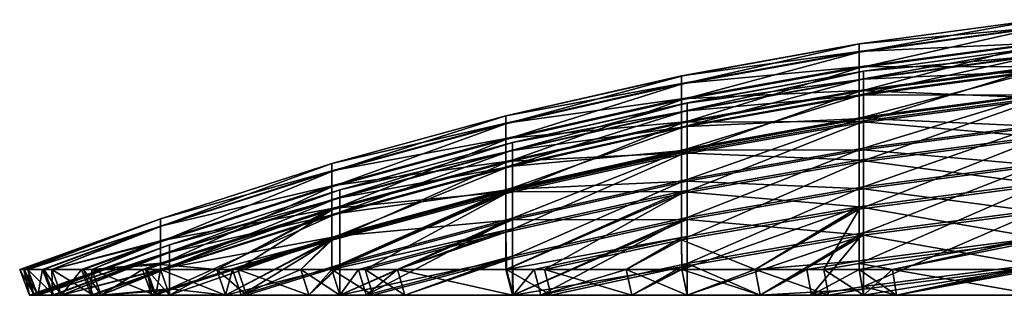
# Model space of a CAD drawing. Header units: inches. Extents: x 5 to 325, y 7 to 493.
# Tile 1 of 43: x 5 to 112, y 30 to 60. Entities that reach past the tile are written whole.
import ezdxf

# ---------------------------------------------------------------- set-up
doc = ezdxf.new("R2010")
doc.units = ezdxf.units.IN
doc.header["$MEASUREMENT"] = 0
doc.layers.get('0').update_dxf_attribs({"true_color": 0x068706})

msp = doc.modelspace()

# ---------------------------------------------------------------- meshes
at = {"color": 221, "true_color": 0xe5a6d7}
mesh = msp.add_polyface(dxfattribs=at)
corners = [(96.46, 54.51, 181.88), (96.46, 54.49, 162.7), (115.76, 57.1, 162.64), (115.76, 57.12, 181.93), (96.46, 45.96, 86.57), (96.46, 41.73, 67.87), (115.76, 44.26, 67.24), (115.76, 48.51, 86.05), (96.46, 41.94, 276.74), (96.46, 46.13, 258.03), (115.76, 48.68, 258.54), (115.76, 44.47, 277.36), (96.46, 49.35, 105.44), (115.76, 51.92, 105.04), (96.46, 49.49, 239.15), (115.76, 52.06, 239.55), (96.46, 51.91, 124.45), (115.76, 54.5, 124.16), (96.46, 53.63, 143.55), (115.76, 56.22, 143.37), (96.46, 53.69, 201.03), (115.76, 56.28, 201.2), (96.46, 52.01, 220.14), (115.76, 54.6, 220.42), (115.42, 47.15, 66.52), (115.42, 42.03, 47.78), (95.99, 39.52, 48.52), (95.99, 44.61, 67.15), (115.42, 42.29, 296.83), (115.42, 47.36, 278.08), (95.99, 44.82, 277.45), (115.42, 51.43, 85.46), (95.99, 48.86, 85.98), (115.42, 51.61, 259.12), (95.99, 49.04, 258.61), (115.42, 54.87, 104.58), (95.99, 52.28, 104.98), (115.42, 55.01, 240), (95.99, 52.42, 239.6), (115.42, 57.46, 123.82), (95.99, 54.86, 124.12), (115.42, 59.2, 143.17), (95.99, 56.58, 143.35), (115.42, 60.08, 162.57), (95.99, 57.46, 162.63), (115.42, 60.1, 181.99), (95.99, 57.48, 181.94), (115.42, 59.26, 201.4), (95.99, 56.64, 201.23), (115.42, 57.56, 220.75), (95.99, 54.96, 220.46)]
mesh.append_faces([[corners[k] for k in face] for face in [(0, 1, 2, 0), (0, 2, 3, 0), (4, 5, 6, 4), (4, 6, 7, 4), (8, 9, 10, 8), (8, 10, 11, 8), (12, 4, 7, 12), (12, 7, 13, 12), (9, 14, 15, 9), (9, 15, 10, 9), (16, 12, 13, 16), (16, 13, 17, 16), (18, 16, 17, 18), (18, 17, 19, 18), (1, 18, 19, 1), (1, 19, 2, 1), (20, 0, 3, 20), (20, 3, 21, 20), (22, 20, 21, 22), (22, 21, 23, 22), (14, 22, 23, 14), (14, 23, 15, 14), (24, 25, 26, 24), (24, 26, 27, 24), (28, 29, 30, 28), (31, 24, 27, 31), (31, 27, 32, 31), (29, 33, 34, 29), (29, 34, 30, 29), (35, 31, 32, 35), (35, 32, 36, 35), (33, 37, 38, 33), (33, 38, 34, 33), (39, 35, 36, 39), (39, 36, 40, 39), (41, 39, 40, 41), (41, 40, 42, 41), (43, 41, 42, 43), (43, 42, 44, 43), (45, 43, 44, 45), (45, 44, 46, 45), (47, 45, 46, 47), (47, 46, 48, 47), (49, 47, 48, 49), (49, 48, 50, 49), (37, 49, 50, 37), (37, 50, 38, 37)]], dxfattribs={"vtx3": -1, "color": 221})
mesh = msp.add_polyface(dxfattribs=at)
corners = [(77.3, 51.06, 181.8), (77.3, 51.04, 162.78), (96.46, 54.49, 162.7), (96.46, 54.51, 181.88), (77.3, 45.94, 105.98), (77.3, 42.57, 87.26), (96.46, 45.96, 86.57), (96.46, 49.35, 105.44), (77.3, 42.74, 257.35), (77.3, 46.08, 238.62), (96.46, 49.49, 239.15), (96.46, 46.13, 258.03), (77.3, 48.48, 124.83), (96.46, 51.91, 124.45), (77.3, 50.18, 143.78), (96.46, 53.63, 143.55), (77.3, 50.24, 200.81), (96.46, 53.69, 201.03), (77.3, 48.57, 219.76), (96.46, 52.01, 220.14), (95.99, 48.86, 85.98), (95.99, 44.61, 67.15), (76.7, 41.23, 67.99), (76.7, 45.45, 86.67), (95.99, 44.82, 277.45), (95.99, 49.04, 258.61), (76.7, 45.63, 257.92), (95.99, 52.28, 104.98), (76.7, 48.84, 105.52), (57.58, 41.21, 87.53), (95.99, 52.42, 239.6), (76.7, 48.98, 239.07), (57.58, 44.7, 238.4), (95.99, 54.86, 124.12), (76.7, 51.4, 124.5), (57.58, 44.57, 106.2), (95.99, 56.58, 143.35), (76.7, 53.11, 143.58), (57.58, 47.09, 124.99), (95.99, 57.46, 162.63), (76.7, 53.98, 162.71), (57.58, 48.79, 143.87), (95.99, 57.48, 181.94), (76.7, 54, 181.87), (57.58, 49.65, 162.81), (95.99, 56.64, 201.23), (76.7, 53.17, 201), (57.58, 49.67, 181.77), (95.99, 54.96, 220.46), (76.7, 51.5, 220.08), (57.58, 48.85, 200.72), (57.58, 47.19, 219.61)]
mesh.append_faces([[corners[k] for k in face] for face in [(0, 1, 2, 0), (0, 2, 3, 0), (4, 5, 6, 4), (4, 6, 7, 4), (8, 9, 10, 8), (8, 10, 11, 8), (12, 4, 7, 12), (12, 7, 13, 12), (14, 12, 13, 14), (14, 13, 15, 14), (1, 14, 15, 1), (1, 15, 2, 1), (16, 0, 3, 16), (16, 3, 17, 16), (18, 16, 17, 18), (18, 17, 19, 18), (9, 18, 19, 9), (9, 19, 10, 9), (20, 21, 22, 20), (20, 22, 23, 20), (24, 25, 26, 24), (27, 20, 23, 27), (27, 23, 28, 27), (28, 23, 29, 28), (25, 30, 31, 25), (25, 31, 26, 25), (26, 31, 32, 26), (33, 27, 28, 33), (33, 28, 34, 33), (34, 28, 35, 34), (36, 33, 34, 36), (36, 34, 37, 36), (37, 34, 38, 37), (39, 36, 37, 39), (39, 37, 40, 39), (40, 37, 41, 40), (42, 39, 40, 42), (42, 40, 43, 42), (43, 40, 44, 43), (45, 42, 43, 45), (45, 43, 46, 45), (46, 43, 47, 46), (48, 45, 46, 48), (48, 46, 49, 48), (49, 46, 50, 49), (30, 48, 49, 30), (30, 49, 31, 30), (31, 49, 51, 31)]], dxfattribs={"vtx3": -1, "color": 221})
mesh = msp.add_polyface(dxfattribs=at)
corners = [(58.37, 30.16, 54.63), (62.5, 30.16, 51.29), (77.3, 33.37, 50.35), (77.3, 38.38, 68.7), (58.31, 30.16, 54.7), (58.31, 34.2, 69.74), (58.37, 30.16, 290.83), (58.31, 34.41, 274.88), (77.3, 38.59, 275.91), (61.38, 30.16, 293.26), (77.3, 33.62, 294.27), (71.3, 30.16, 301.29), (58.31, 46.76, 181.71), (77.3, 51.04, 162.78), (77.3, 51.06, 181.8), (58.31, 38.35, 88.11), (77.3, 42.57, 87.26), (58.31, 38.53, 256.5), (77.3, 42.74, 257.35), (58.31, 41.69, 106.65), (77.3, 45.94, 105.98), (58.31, 41.82, 237.96), (77.3, 46.08, 238.62), (58.31, 44.2, 125.31), (77.3, 48.48, 124.83), (58.31, 45.89, 144.07), (77.3, 50.18, 143.78), (58.31, 46.74, 162.88), (58.31, 45.94, 200.53), (77.3, 50.24, 200.81), (58.31, 44.3, 219.29), (77.3, 48.57, 219.76), (60.67, 32.95, 294.08), (70.66, 32.95, 302.17), (70.66, 32.95, 43.29), (71.3, 30.16, 44.17), (61.8, 32.95, 50.46), (76.7, 41.23, 67.99), (57.65, 32.95, 53.83), (57.58, 37.03, 69.04), (76.7, 36.44, 295.1), (57.65, 32.95, 291.63), (76.7, 45.45, 86.67), (57.58, 41.21, 87.53), (76.7, 41.44, 276.61), (57.58, 41.38, 257.07), (57.58, 37.24, 275.57), (76.7, 48.84, 105.52), (57.58, 44.57, 106.2), (76.7, 45.63, 257.92), (57.58, 44.7, 238.4), (76.7, 51.4, 124.5), (57.58, 47.09, 124.99), (76.7, 53.11, 143.58), (57.58, 48.79, 143.87), (76.7, 53.98, 162.71), (57.58, 49.65, 162.81), (76.7, 54, 181.87), (57.58, 49.67, 181.77), (76.7, 53.17, 201), (57.58, 48.85, 200.72), (76.7, 51.5, 220.08), (57.58, 47.19, 219.61), (76.7, 48.98, 239.07)]
mesh.append_faces([[corners[k] for k in face] for face in [(0, 1, 2, 0), (0, 3, 4, 0), (4, 3, 5, 4), (6, 7, 8, 6), (6, 8, 9, 6), (9, 10, 11, 9), (12, 13, 14, 12), (0, 2, 3, 0), (9, 8, 10, 9), (15, 5, 3, 15), (15, 3, 16, 15), (7, 17, 18, 7), (7, 18, 8, 7), (19, 15, 16, 19), (19, 16, 20, 19), (17, 21, 22, 17), (17, 22, 18, 17), (23, 19, 20, 23), (23, 20, 24, 23), (25, 23, 24, 25), (25, 24, 26, 25), (27, 25, 26, 27), (27, 26, 13, 27), (28, 12, 14, 28), (28, 14, 29, 28), (30, 28, 29, 30), (30, 29, 31, 30), (21, 30, 31, 21), (21, 31, 22, 21), (32, 9, 33, 32), (33, 9, 11, 33), (34, 35, 36, 34), (36, 35, 1, 36), (37, 38, 39, 37), (37, 36, 38, 37), (40, 41, 32, 40), (42, 39, 43, 42), (44, 45, 46, 44), (47, 43, 48, 47), (49, 50, 45, 49), (51, 48, 52, 51), (53, 52, 54, 53), (55, 54, 56, 55), (57, 56, 58, 57), (59, 58, 60, 59), (61, 60, 62, 61), (63, 62, 50, 63)]], dxfattribs={"vtx3": -1, "color": 221})
mesh = msp.add_polyface(dxfattribs=at)
corners = [(58.31, 30.16, 54.7), (58.31, 34.2, 69.74), (46.61, 30.16, 66.4), (43.1, 30.16, 70.74), (46.61, 30.16, 279.06), (58.31, 34.41, 274.88), (58.31, 30.16, 290.76), (58.37, 30.16, 290.83), (39.52, 41.62, 181.6), (58.31, 46.74, 162.88), (58.31, 46.76, 181.71), (77.3, 51.04, 162.78), (39.53, 30.16, 75.14), (58.31, 38.35, 88.11), (42.38, 30.16, 273.84), (58.31, 38.53, 256.5), (39.52, 36.61, 107.45), (58.31, 41.69, 106.65), (39.52, 33.49, 255.49), (58.31, 41.82, 237.96), (39.52, 39.09, 125.88), (58.31, 44.2, 125.31), (39.52, 40.76, 144.41), (58.31, 45.89, 144.07), (39.52, 41.6, 163), (39.52, 40.81, 200.19), (58.31, 45.94, 200.53), (39.52, 39.19, 218.73), (58.31, 44.3, 219.29), (39.52, 36.74, 237.17), (45.8, 32.95, 279.79), (57.58, 32.95, 291.56), (57.65, 32.95, 291.63), (60.67, 32.95, 294.08), (61.38, 30.16, 293.26), (61.8, 32.95, 50.46), (62.5, 30.16, 51.29), (57.65, 32.95, 53.83), (58.37, 30.16, 54.63), (57.58, 32.95, 53.9), (45.8, 32.95, 65.67), (76.7, 41.44, 276.61), (57.58, 37.24, 275.57), (57.58, 41.21, 87.53), (38.67, 32.95, 74.48), (38.67, 36.13, 88.56), (57.58, 37.03, 69.04), (42.27, 32.95, 70.04), (57.58, 41.38, 257.07), (38.67, 32.95, 270.98), (41.55, 32.95, 274.53), (57.58, 44.57, 106.2), (57.58, 44.7, 238.4), (38.67, 39.58, 237.61), (57.58, 47.09, 124.99), (38.67, 39.45, 107), (57.58, 48.79, 143.87), (38.67, 41.95, 125.56), (57.58, 49.65, 162.81), (38.67, 43.62, 144.22), (57.58, 49.67, 181.77), (38.67, 44.47, 162.93), (57.58, 48.85, 200.72), (38.67, 44.49, 181.67), (57.58, 47.19, 219.61), (38.67, 43.68, 200.38), (38.67, 42.05, 219.04)]
mesh.append_faces([[corners[k] for k in face] for face in [(0, 1, 2, 0), (2, 1, 3, 2), (4, 5, 6, 4), (6, 5, 7, 6), (8, 9, 10, 8), (10, 9, 11, 10), (12, 1, 13, 12), (14, 15, 5, 14), (16, 13, 17, 16), (18, 19, 15, 18), (20, 17, 21, 20), (22, 21, 23, 22), (24, 23, 9, 24), (25, 10, 26, 25), (27, 26, 28, 27), (29, 28, 19, 29), (30, 6, 31, 30), (31, 6, 7, 31), (31, 7, 32, 31), (32, 7, 33, 32), (33, 7, 34, 33), (35, 36, 37, 35), (37, 36, 38, 37), (37, 38, 39, 37), (39, 38, 0, 39), (39, 0, 40, 39), (40, 0, 2, 40), (30, 4, 6, 30), (32, 41, 31, 32), (31, 41, 42, 31), (31, 42, 30, 31), (43, 44, 45, 43), (46, 37, 39, 46), (46, 39, 40, 46), (43, 46, 47, 43), (43, 47, 44, 43), (42, 48, 49, 42), (42, 49, 50, 42), (51, 43, 45, 51), (48, 52, 53, 48), (54, 51, 55, 54), (56, 54, 57, 56), (58, 56, 59, 58), (60, 58, 61, 60), (62, 60, 63, 62), (64, 62, 65, 64), (52, 64, 66, 52)]], dxfattribs={"vtx3": -1, "color": 221})
mesh = msp.add_polyface(dxfattribs=at)
corners = [(36.14, 30.16, 266.14), (28.8, 30.16, 254.83), (39.52, 33.49, 255.49), (39.53, 30.16, 75.14), (43.1, 30.16, 70.74), (58.31, 34.2, 69.74), (39.52, 33.32, 89.13), (36.14, 30.16, 79.32), (58.31, 38.35, 88.11), (39.53, 30.16, 270.32), (58.31, 38.53, 256.5), (42.38, 30.16, 273.84), (58.31, 34.41, 274.88), (46.61, 30.16, 279.06), (39.52, 41.62, 181.6), (39.52, 41.6, 163), (58.31, 46.74, 162.88), (39.52, 36.61, 107.45), (39.52, 36.74, 237.17), (58.31, 41.82, 237.96), (39.52, 39.09, 125.88), (58.31, 41.69, 106.65), (39.52, 40.76, 144.41), (58.31, 44.2, 125.31), (58.31, 45.89, 144.07), (39.52, 40.81, 200.19), (58.31, 46.76, 181.71), (39.52, 39.19, 218.73), (58.31, 45.94, 200.53), (58.31, 44.3, 219.29), (45.8, 32.95, 65.67), (46.61, 30.16, 66.4), (42.27, 32.95, 70.04), (38.67, 32.95, 74.48), (35.27, 32.95, 78.68), (35.27, 32.95, 266.78), (38.67, 32.95, 270.98), (41.55, 32.95, 274.53), (45.8, 32.95, 279.79), (57.58, 37.03, 69.04), (57.58, 37.24, 275.57), (38.67, 36.3, 256.05), (57.58, 41.38, 257.07), (38.67, 36.13, 88.56), (28.44, 32.95, 89.2), (57.58, 44.57, 106.2), (38.67, 39.45, 107), (38.67, 39.58, 237.61), (26.14, 32.95, 252.73), (57.58, 47.09, 124.99), (38.67, 41.95, 125.56), (57.58, 48.79, 143.87), (38.67, 43.62, 144.22), (57.58, 49.65, 162.81), (38.67, 44.47, 162.93), (57.58, 49.67, 181.77), (38.67, 44.49, 181.67), (57.58, 48.85, 200.72), (38.67, 43.68, 200.38), (57.58, 47.19, 219.61), (38.67, 42.05, 219.04), (57.58, 44.7, 238.4)]
mesh.append_faces([[corners[k] for k in face] for face in [(0, 1, 2, 0), (3, 4, 5, 3), (6, 7, 3, 6), (6, 3, 8, 6), (0, 2, 9, 0), (9, 2, 10, 9), (9, 10, 11, 9), (11, 12, 13, 11), (14, 15, 16, 14), (17, 6, 8, 17), (1, 18, 2, 1), (2, 18, 19, 2), (20, 17, 21, 20), (22, 20, 23, 22), (15, 22, 24, 15), (25, 14, 26, 25), (27, 25, 28, 27), (18, 27, 29, 18), (30, 31, 32, 30), (32, 31, 4, 32), (32, 4, 33, 32), (33, 4, 3, 33), (33, 3, 34, 33), (34, 3, 7, 34), (35, 0, 36, 35), (36, 0, 9, 36), (36, 9, 37, 36), (37, 9, 11, 37), (37, 11, 38, 37), (38, 11, 13, 38), (30, 32, 39, 30), (38, 40, 37, 38), (41, 35, 36, 41), (41, 36, 42, 41), (43, 33, 34, 43), (43, 34, 44, 43), (45, 43, 46, 45), (46, 43, 44, 46), (42, 47, 41, 42), (41, 47, 48, 41), (49, 46, 50, 49), (51, 50, 52, 51), (53, 52, 54, 53), (55, 54, 56, 55), (57, 56, 58, 57), (59, 58, 60, 59), (61, 60, 47, 61)]], dxfattribs={"vtx3": -1, "color": 221})
mesh = msp.add_polyface(dxfattribs=at)
corners = [(85.25, 30.16, 35.11), (92.67, 30.16, 31.33), (96.46, 30.82, 31.11), (96.46, 36.68, 49.37), (77.31, 30.16, 40.27), (77.3, 33.37, 50.35), (71.3, 30.16, 44.17), (62.5, 30.16, 51.29), (71.3, 30.16, 301.29), (77.3, 33.62, 294.27), (77.31, 30.16, 305.19), (85.25, 30.16, 310.35), (96.46, 36.93, 295.25), (90.84, 30.16, 313.2), (77.3, 38.38, 68.7), (96.46, 41.73, 67.87), (77.3, 38.59, 275.91), (96.46, 41.94, 276.74), (77.3, 42.57, 87.26), (96.46, 45.96, 86.57), (77.3, 42.74, 257.35), (96.46, 46.13, 258.03), (70.66, 32.95, 302.17), (76.71, 32.95, 306.1), (84.71, 32.95, 311.29), (90.33, 32.95, 314.16), (92.17, 32.95, 30.36), (84.71, 32.95, 34.17), (76.71, 32.95, 39.36), (70.66, 32.95, 43.29), (61.8, 32.95, 50.46), (76.7, 36.19, 49.51), (95.99, 39.77, 296.08), (76.7, 36.44, 295.1), (60.67, 32.95, 294.08), (95.99, 39.52, 48.52), (95.99, 44.61, 67.15), (76.7, 41.23, 67.99), (95.99, 44.82, 277.45), (76.7, 41.44, 276.61), (57.65, 32.95, 291.63), (76.7, 45.45, 86.67), (57.58, 37.03, 69.04), (76.7, 45.63, 257.92), (57.58, 41.38, 257.07)]
mesh.append_faces([[corners[k] for k in face] for face in [(0, 1, 2, 0), (0, 3, 4, 0), (4, 3, 5, 4), (4, 5, 6, 4), (6, 5, 7, 6), (8, 9, 10, 8), (10, 9, 11, 10), (11, 9, 12, 11), (11, 12, 13, 11), (0, 2, 3, 0), (14, 5, 3, 14), (14, 3, 15, 14), (9, 16, 17, 9), (9, 17, 12, 9), (18, 14, 15, 18), (18, 15, 19, 18), (16, 20, 21, 16), (16, 21, 17, 16), (22, 8, 23, 22), (23, 8, 10, 23), (23, 10, 24, 23), (24, 10, 11, 24), (24, 11, 25, 24), (25, 11, 13, 25), (26, 1, 27, 26), (27, 1, 0, 27), (27, 0, 28, 27), (28, 0, 4, 28), (28, 4, 29, 28), (29, 4, 6, 29), (29, 30, 31, 29), (24, 32, 23, 24), (23, 32, 33, 23), (23, 33, 22, 23), (22, 33, 34, 22), (35, 27, 31, 35), (31, 27, 28, 31), (31, 28, 29, 31), (36, 35, 31, 36), (36, 31, 37, 36), (37, 31, 30, 37), (32, 38, 39, 32), (32, 39, 33, 32), (33, 39, 40, 33), (41, 37, 42, 41), (38, 43, 39, 38), (39, 43, 44, 39)]], dxfattribs={"vtx3": -1, "color": 221})
mesh = msp.add_polyface(dxfattribs=at)
corners = [(27.09, 30.16, 93.27), (29.36, 30.16, 89.76), (39.52, 33.32, 89.13), (36.14, 30.16, 79.32), (39.52, 36.61, 107.45), (20.99, 30.16, 105.23), (20.99, 30.71, 108.37), (27.09, 30.16, 252.19), (20.99, 30.84, 236.25), (39.52, 36.74, 237.17), (28.8, 30.16, 254.83), (20.99, 35.65, 181.48), (39.52, 41.6, 163), (39.52, 41.62, 181.6), (20.99, 33.16, 126.55), (39.52, 39.09, 125.88), (20.99, 34.8, 144.82), (39.52, 40.76, 144.41), (20.99, 35.63, 163.14), (20.99, 34.86, 199.8), (39.52, 40.81, 200.19), (20.99, 33.25, 218.07), (39.52, 39.19, 218.73), (35.27, 32.95, 78.68), (28.44, 32.95, 89.2), (26.14, 32.95, 92.73), (26.14, 32.95, 252.73), (27.87, 32.95, 255.39), (35.27, 32.95, 266.78), (36.14, 30.16, 266.14), (38.67, 36.3, 256.05), (38.67, 39.58, 237.61), (20.01, 32.95, 240.69), (38.67, 39.45, 107), (20.01, 33.51, 107.93), (38.67, 41.95, 125.56), (20.01, 35.98, 126.23), (38.67, 43.62, 144.22), (20.01, 37.63, 144.63), (38.67, 44.47, 162.93), (20.01, 38.46, 163.07), (38.67, 44.49, 181.67), (20.01, 38.48, 181.54), (38.67, 43.68, 200.38), (20.01, 37.68, 199.99), (38.67, 42.05, 219.04), (20.01, 36.07, 218.38), (20.01, 33.64, 236.69)]
mesh.append_faces([[corners[k] for k in face] for face in [(0, 1, 2, 0), (1, 3, 2, 1), (0, 4, 5, 0), (5, 4, 6, 5), (7, 8, 9, 7), (7, 9, 10, 7), (11, 12, 13, 11), (0, 2, 4, 0), (14, 6, 4, 14), (14, 4, 15, 14), (16, 14, 15, 16), (16, 15, 17, 16), (18, 16, 17, 18), (18, 17, 12, 18), (19, 11, 13, 19), (19, 13, 20, 19), (21, 19, 20, 21), (21, 20, 22, 21), (8, 21, 22, 8), (8, 22, 9, 8), (23, 3, 24, 23), (24, 3, 1, 24), (24, 1, 25, 24), (25, 1, 0, 25), (26, 7, 27, 26), (27, 7, 10, 27), (27, 10, 28, 27), (28, 10, 29, 28), (27, 28, 30, 27), (26, 31, 32, 26), (33, 25, 34, 33), (33, 24, 25, 33), (30, 26, 27, 30), (35, 33, 34, 35), (35, 34, 36, 35), (37, 35, 36, 37), (37, 36, 38, 37), (39, 37, 38, 39), (39, 38, 40, 39), (41, 39, 40, 41), (41, 40, 42, 41), (43, 41, 42, 43), (43, 42, 44, 43), (45, 43, 44, 45), (45, 44, 46, 45), (31, 45, 46, 31), (31, 46, 47, 31)]], dxfattribs={"vtx3": -1, "color": 221})
mesh = msp.add_polyface(dxfattribs=at)
corners = [(90.84, 30.16, 313.2), (96.46, 31.1, 313.52), (96.47, 30.16, 316.07), (96.46, 30.82, 31.11), (92.67, 30.16, 31.33), (96.47, 30.16, 29.39), (115.76, 33.27, 30.26), (100.07, 30.16, 27.56), (115.6, 30.16, 21.59), (100.07, 30.16, 317.9), (115.76, 33.56, 314.36), (115.6, 30.16, 323.87), (96.46, 36.68, 49.37), (115.76, 39.17, 48.63), (96.46, 36.93, 295.25), (115.76, 39.43, 295.98), (96.46, 41.73, 67.87), (115.76, 44.26, 67.24), (96.46, 41.94, 276.74), (115.76, 44.47, 277.36), (90.33, 32.95, 314.16), (96, 32.95, 317.05), (99.63, 32.95, 318.9), (115.27, 32.95, 324.9), (115.27, 32.95, 20.56), (99.63, 32.95, 26.56), (96, 32.95, 28.41), (92.17, 32.95, 30.36), (95.99, 33.62, 30.14), (95.99, 33.91, 314.48), (115.42, 32.95, 324.94), (115.42, 36.38, 315.33), (115.42, 36.09, 29.29), (115.42, 42.03, 47.78), (95.99, 39.52, 48.52), (84.71, 32.95, 34.17), (115.42, 42.29, 296.83), (95.99, 39.77, 296.08), (84.71, 32.95, 311.29), (95.99, 44.82, 277.45)]
mesh.append_faces([[corners[k] for k in face] for face in [(0, 1, 2, 0), (3, 4, 5, 3), (3, 5, 6, 3), (6, 5, 7, 6), (6, 7, 8, 6), (2, 1, 9, 2), (9, 1, 10, 9), (9, 10, 11, 9), (12, 3, 6, 12), (12, 6, 13, 12), (0, 14, 1, 0), (1, 14, 15, 1), (1, 15, 10, 1), (16, 12, 13, 16), (16, 13, 17, 16), (14, 18, 19, 14), (14, 19, 15, 14), (20, 0, 21, 20), (21, 0, 2, 21), (21, 2, 22, 21), (22, 2, 9, 22), (22, 9, 23, 22), (23, 9, 11, 23), (24, 8, 25, 24), (25, 8, 7, 25), (25, 7, 26, 25), (26, 7, 5, 26), (26, 5, 27, 26), (27, 5, 4, 27), (27, 28, 26, 27), (21, 29, 20, 21), (23, 30, 31, 23), (29, 21, 31, 29), (31, 21, 22, 31), (31, 22, 23, 31), (26, 28, 25, 26), (25, 28, 32, 25), (25, 32, 24, 25), (33, 32, 28, 33), (33, 28, 34, 33), (34, 28, 27, 34), (34, 27, 35, 34), (31, 36, 37, 31), (31, 37, 29, 31), (29, 37, 38, 29), (29, 38, 20, 29), (36, 39, 37, 36)]], dxfattribs={"vtx3": -1, "color": 221})
mesh = msp.add_polyface(dxfattribs=at)
corners = [(13.57, 30.16, 123.62), (19.39, 30.16, 108.46), (20.99, 30.71, 108.37), (20.99, 30.16, 105.23), (19.53, 30.16, 108.09), (20.99, 33.16, 126.55), (12.7, 30.16, 126.88), (13.57, 30.16, 221.84), (12.47, 30.16, 217.74), (20.99, 33.25, 218.07), (9.27, 30.16, 205.77), (20.99, 30.16, 240.23), (19.53, 30.16, 237.37), (20.99, 30.84, 236.25), (19.07, 30.16, 236.15), (27.09, 30.16, 252.19), (20.99, 35.65, 181.48), (20.99, 35.63, 163.14), (39.52, 41.6, 163), (9.27, 30.16, 139.69), (20.99, 34.8, 144.82), (20.99, 34.86, 199.8), (26.14, 32.95, 92.73), (27.09, 30.16, 93.27), (20.01, 32.95, 104.77), (18.54, 32.95, 107.65), (18.4, 32.95, 108.02), (12.54, 32.95, 123.29), (18.07, 32.95, 236.58), (18.54, 32.95, 237.81), (20.01, 32.95, 240.69), (26.14, 32.95, 252.73), (38.67, 39.58, 237.61), (20.01, 33.64, 236.69), (20.01, 36.07, 218.38), (11.43, 32.95, 218.05), (12.54, 32.95, 222.17), (20.01, 35.98, 126.23), (11.66, 32.95, 126.57), (8.2, 32.95, 139.46), (20.01, 33.51, 107.93), (20.01, 37.63, 144.63), (20.01, 38.46, 163.07), (5.58, 32.95, 156.01), (20.01, 38.48, 181.54), (4.71, 32.95, 172.73), (20.01, 37.68, 199.99), (5.58, 32.95, 189.45), (8.2, 32.95, 206)]
mesh.append_faces([[corners[k] for k in face] for face in [(0, 1, 2, 0), (3, 2, 4, 3), (4, 2, 1, 4), (5, 6, 0, 5), (7, 8, 9, 7), (9, 8, 10, 9), (11, 12, 13, 11), (13, 12, 14, 13), (13, 14, 7, 13), (11, 13, 15, 11), (16, 17, 18, 16), (0, 2, 5, 0), (19, 5, 20, 19), (10, 21, 9, 10), (7, 9, 13, 7), (22, 23, 24, 22), (24, 23, 3, 24), (24, 3, 25, 24), (25, 3, 4, 25), (25, 4, 26, 25), (26, 4, 1, 26), (26, 1, 27, 26), (28, 7, 14, 28), (28, 14, 29, 28), (29, 14, 12, 29), (29, 12, 30, 29), (30, 12, 11, 30), (30, 11, 31, 30), (31, 11, 15, 31), (30, 32, 33, 30), (30, 33, 29, 30), (29, 33, 28, 29), (34, 35, 36, 34), (37, 38, 39, 37), (25, 26, 40, 25), (40, 26, 27, 40), (40, 22, 24, 40), (40, 24, 25, 40), (37, 40, 27, 37), (37, 27, 38, 37), (41, 37, 39, 41), (42, 41, 43, 42), (44, 42, 45, 44), (46, 44, 47, 46), (34, 46, 48, 34), (33, 34, 36, 33), (33, 36, 28, 33)]], dxfattribs={"vtx3": -1, "color": 221})
mesh = msp.add_polyface(dxfattribs=at)
corners = [(9.27, 30.16, 139.69), (12.7, 30.16, 126.88), (20.99, 33.16, 126.55), (6.67, 30.16, 156.12), (8.41, 30.16, 145.12), (20.99, 34.8, 144.82), (5.79, 30.16, 172.73), (6.29, 30.16, 163.26), (20.99, 35.63, 163.14), (6.67, 30.16, 189.34), (6.25, 30.16, 181.36), (20.99, 35.65, 181.48), (9.27, 30.16, 205.77), (8.27, 30.16, 199.5), (20.99, 34.86, 199.8), (12.54, 32.95, 123.29), (19.39, 30.16, 108.46), (13.57, 30.16, 123.62), (11.66, 32.95, 126.57), (8.2, 32.95, 139.46), (7.34, 32.95, 144.94), (5.58, 32.95, 156.01), (5.21, 32.95, 163.2), (4.71, 32.95, 172.73), (5.16, 32.95, 181.42), (5.58, 32.95, 189.45), (7.2, 32.95, 199.68), (8.2, 32.95, 206), (11.43, 32.95, 218.05), (12.47, 30.16, 217.74), (12.54, 32.95, 222.17), (13.57, 30.16, 221.84), (18.07, 32.95, 236.58), (20.01, 37.68, 199.99), (20.01, 38.48, 181.54), (20.01, 38.46, 163.07), (20.01, 37.63, 144.63), (20.01, 36.07, 218.38)]
mesh.append_faces([[corners[k] for k in face] for face in [(0, 1, 2, 0), (3, 4, 5, 3), (5, 4, 0, 5), (6, 7, 8, 6), (8, 7, 3, 8), (9, 10, 11, 9), (11, 10, 6, 11), (12, 13, 14, 12), (14, 13, 9, 14), (6, 8, 11, 6), (3, 5, 8, 3), (9, 11, 14, 9), (15, 16, 17, 15), (15, 17, 18, 15), (18, 17, 1, 18), (18, 1, 19, 18), (19, 1, 0, 19), (19, 0, 20, 19), (20, 0, 4, 20), (20, 4, 21, 20), (21, 4, 3, 21), (21, 3, 22, 21), (22, 3, 7, 22), (22, 7, 23, 22), (23, 7, 6, 23), (23, 6, 24, 23), (24, 6, 10, 24), (24, 10, 25, 24), (25, 10, 9, 25), (25, 9, 26, 25), (26, 9, 13, 26), (26, 13, 27, 26), (27, 13, 12, 27), (27, 12, 28, 27), (28, 12, 29, 28), (28, 29, 30, 28), (30, 29, 31, 30), (30, 31, 32, 30), (33, 26, 27, 33), (34, 24, 25, 34), (35, 22, 23, 35), (36, 20, 21, 36), (36, 19, 20, 36), (35, 21, 22, 35), (34, 23, 24, 34), (33, 25, 26, 33), (37, 27, 28, 37)]], dxfattribs={"vtx3": -1, "color": 221})

doc.saveas('drawing.dxf')
